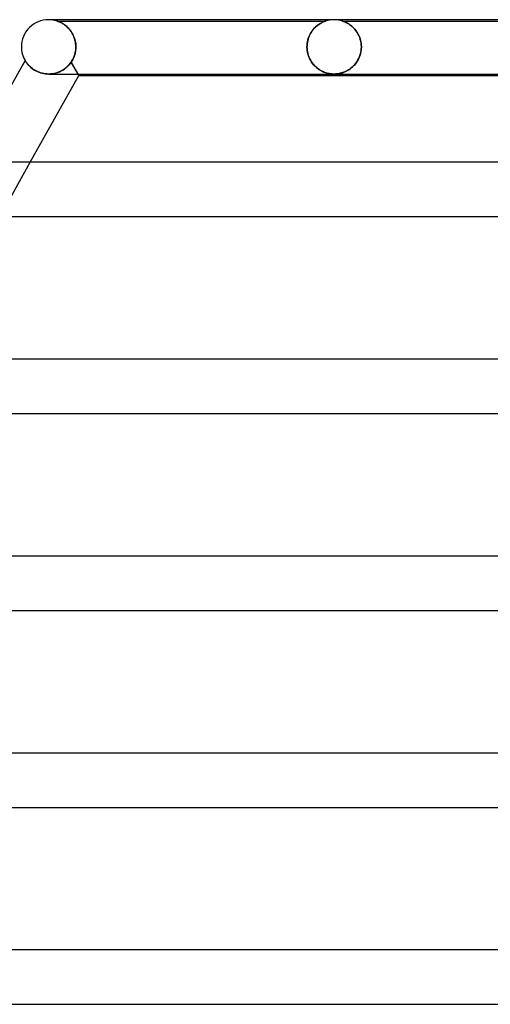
# Model space of a CAD drawing. Header units: millimetres. Extents: x -430 to 430, y -2 to 290.
# Tile 23 of 84: x -230 to -196, y 218 to 290. Entities that reach past the tile are written whole.
import ezdxf

# ---------------------------------------------------------------- set-up
doc = ezdxf.new("R2010")
doc.units = ezdxf.units.MM
doc.layers.add('HIDDEN', color=7, linetype='Continuous')
doc.layers.add('THICK', color=7, linetype='Continuous')

msp = doc.modelspace()

# ---------------------------------------------------------------- linework, layer by layer
at = {"layer": 'HIDDEN'}
for p, q in [((-227.371, 289.898), (-227.375, 289.9)), ((-227.375, 289.9), (-227.368, 289.898)), ((-227.375, 289.9), (-207.625, 289.9)), ((-227.355, 289.893), (-227.371, 289.898)), ((-227.368, 289.898), (-227.351, 289.892)), ((-227.33, 289.884), (-227.355, 289.893)), ((-227.351, 289.892), (-227.323, 289.882)), ((-227.297, 289.872), (-227.33, 289.884)), ((-227.323, 289.882), (-227.289, 289.869)), ((-227.257, 289.857), (-227.297, 289.872)), ((-227.289, 289.869), (-227.248, 289.853)), ((-227.21, 289.837), (-227.257, 289.857)), ((-227.248, 289.853), (-227.204, 289.835)), ((-227.157, 289.814), (-227.21, 289.837)), ((-227.204, 289.835), (-227.157, 289.814)), ((-227.098, 289.786), (-227.157, 289.814)), ((-227.157, 289.814), (-227.108, 289.791)), ((-227.108, 289.791), (-227.056, 289.764)), ((-227.036, 289.753), (-227.098, 289.786)), ((-227.056, 289.764), (-227.001, 289.733)), ((-226.97, 289.715), (-227.036, 289.753)), ((-227.001, 289.733), (-226.943, 289.699)), ((-226.901, 289.672), (-226.97, 289.715)), ((-226.943, 289.699), (-226.882, 289.66)), ((-226.831, 289.624), (-226.901, 289.672)), ((-226.882, 289.66), (-226.82, 289.617)), ((-226.759, 289.571), (-226.831, 289.624)), ((-226.82, 289.617), (-226.757, 289.569)), ((-226.688, 289.512), (-226.759, 289.571)), ((-226.757, 289.569), (-226.692, 289.516)), ((-226.692, 289.516), (-226.627, 289.458)), ((-226.617, 289.448), (-226.688, 289.512)), ((-226.627, 289.458), (-226.564, 289.396)), ((-226.547, 289.378), (-226.617, 289.448)), ((-226.564, 289.396), (-226.502, 289.33)), ((-226.478, 289.303), (-226.547, 289.378)), ((-226.502, 289.33), (-226.442, 289.259)), ((-226.411, 289.221), (-226.478, 289.303)), ((-208.572, 289.23), (-208.503, 289.314)), ((-208.483, 289.337), (-208.541, 289.268)), ((-208.503, 289.314), (-208.431, 289.393)), ((-208.422, 289.402), (-208.483, 289.337)), ((-208.431, 289.393), (-208.356, 289.466)), ((-208.361, 289.462), (-208.422, 289.402)), ((-208.301, 289.516), (-208.361, 289.462)), ((-208.356, 289.466), (-208.28, 289.534)), ((-208.24, 289.567), (-208.301, 289.516)), ((-208.28, 289.534), (-208.203, 289.596)), ((-208.181, 289.612), (-208.24, 289.567)), ((-208.203, 289.596), (-208.126, 289.651)), ((-208.122, 289.654), (-208.181, 289.612)), ((-208.126, 289.651), (-208.051, 289.7)), ((-208.066, 289.691), (-208.122, 289.654)), ((-208.011, 289.725), (-208.066, 289.691)), ((-208.051, 289.7), (-207.978, 289.743)), ((-207.959, 289.754), (-208.011, 289.725)), ((-207.978, 289.743), (-207.91, 289.78)), ((-207.91, 289.78), (-207.959, 289.754)), ((-207.91, 289.78), (-207.847, 289.811)), ((-207.863, 289.804), (-207.91, 289.78)), ((-207.819, 289.824), (-207.863, 289.804)), ((-207.847, 289.811), (-207.79, 289.837)), ((-207.777, 289.843), (-207.819, 289.824)), ((-207.79, 289.837), (-207.739, 289.858)), ((-207.739, 289.858), (-207.777, 289.843)), ((-207.739, 289.858), (-207.698, 289.874)), ((-207.705, 289.872), (-207.739, 289.858)), ((-207.676, 289.882), (-207.705, 289.872)), ((-207.698, 289.874), (-207.666, 289.886)), ((-207.653, 289.89), (-207.676, 289.882)), ((-207.666, 289.886), (-207.644, 289.894)), ((-207.636, 289.896), (-207.653, 289.89)), ((-207.644, 289.894), (-207.63, 289.898)), ((-207.627, 289.899), (-207.636, 289.896)), ((-207.63, 289.898), (-207.625, 289.9)), ((-207.625, 289.9), (-207.627, 289.899)), ((-206.373, 289.899), (-206.375, 289.9)), ((-206.375, 289.9), (-206.369, 289.898)), ((-206.375, 289.9), (-184.624, 289.9)), ((-206.362, 289.896), (-206.373, 289.899)), ((-206.369, 289.898), (-206.354, 289.893)), ((-206.342, 289.889), (-206.362, 289.896)), ((-206.354, 289.893), (-206.332, 289.885)), ((-206.311, 289.878), (-206.342, 289.889)), ((-206.332, 289.885), (-206.303, 289.875)), ((-206.267, 289.861), (-206.311, 289.878)), ((-206.303, 289.875), (-206.268, 289.861)), ((-206.268, 289.861), (-206.228, 289.845)), ((-206.212, 289.838), (-206.267, 289.861)), ((-206.228, 289.845), (-206.184, 289.826)), ((-206.149, 289.81), (-206.212, 289.838)), ((-206.184, 289.826), (-206.137, 289.805)), ((-206.078, 289.775), (-206.149, 289.81)), ((-206.137, 289.805), (-206.088, 289.78)), ((-206.088, 289.78), (-206.036, 289.753)), ((-206.001, 289.733), (-206.078, 289.775)), ((-206.036, 289.753), (-205.98, 289.721)), ((-205.92, 289.684), (-206.001, 289.733)), ((-205.98, 289.721), (-205.922, 289.686)), ((-205.922, 289.686), (-205.862, 289.646)), ((-205.835, 289.628), (-205.92, 289.684)), ((-205.862, 289.646), (-205.8, 289.602)), ((-205.749, 289.563), (-205.835, 289.628)), ((-205.8, 289.602), (-205.737, 289.553)), ((-205.663, 289.491), (-205.749, 289.563)), ((-205.737, 289.553), (-205.673, 289.499)), ((-205.673, 289.499), (-205.608, 289.44)), ((-205.579, 289.412), (-205.663, 289.491)), ((-205.608, 289.44), (-205.544, 289.376)), ((-205.498, 289.326), (-205.579, 289.412)), ((-205.544, 289.376), (-205.481, 289.306)), ((-205.421, 289.234), (-205.498, 289.326)), ((-205.481, 289.306), (-205.419, 289.232)), ((-226.442, 289.259), (-226.384, 289.185)), ((-226.347, 289.134), (-226.411, 289.221)), ((-226.384, 289.185), (-226.328, 289.106)), ((-226.287, 289.042), (-226.347, 289.134)), ((-226.328, 289.106), (-226.275, 289.023)), ((-226.23, 288.944), (-226.287, 289.042)), ((-226.275, 289.023), (-226.226, 288.936)), ((-226.178, 288.841), (-226.23, 288.944)), ((-226.226, 288.936), (-226.18, 288.845)), ((-226.18, 288.845), (-226.139, 288.75)), ((-226.132, 288.732), (-226.178, 288.841)), ((-226.139, 288.75), (-226.101, 288.651)), ((-226.09, 288.619), (-226.132, 288.732)), ((-226.101, 288.651), (-226.069, 288.549)), ((-226.056, 288.501), (-226.09, 288.619)), ((-208.911, 288.561), (-208.939, 288.454)), ((-208.929, 288.497), (-208.895, 288.616)), ((-208.879, 288.664), (-208.911, 288.561)), ((-208.895, 288.616), (-208.854, 288.73)), ((-208.841, 288.763), (-208.879, 288.664)), ((-208.854, 288.73), (-208.808, 288.84)), ((-208.799, 288.858), (-208.841, 288.763)), ((-208.808, 288.84), (-208.756, 288.945)), ((-208.754, 288.949), (-208.799, 288.858)), ((-208.756, 288.945), (-208.699, 289.045)), ((-208.705, 289.035), (-208.754, 288.949)), ((-208.653, 289.117), (-208.705, 289.035)), ((-208.699, 289.045), (-208.637, 289.14)), ((-208.598, 289.195), (-208.653, 289.117)), ((-208.637, 289.14), (-208.572, 289.23)), ((-208.541, 289.268), (-208.598, 289.195)), ((-205.347, 289.135), (-205.421, 289.234)), ((-205.419, 289.232), (-205.36, 289.154)), ((-205.36, 289.154), (-205.304, 289.07)), ((-205.279, 289.03), (-205.347, 289.135)), ((-205.304, 289.07), (-205.251, 288.982)), ((-205.216, 288.918), (-205.279, 289.03)), ((-205.251, 288.982), (-205.201, 288.89)), ((-205.159, 288.8), (-205.216, 288.918)), ((-205.201, 288.89), (-205.156, 288.792)), ((-205.11, 288.677), (-205.159, 288.8)), ((-205.156, 288.792), (-205.114, 288.69)), ((-205.114, 288.69), (-205.078, 288.584)), ((-205.068, 288.548), (-205.11, 288.677)), ((-205.078, 288.584), (-205.048, 288.473)), ((-226.069, 288.549), (-226.042, 288.444)), ((-226.028, 288.38), (-226.056, 288.501)), ((-226.042, 288.444), (-226.02, 288.335)), ((-226.008, 288.256), (-226.028, 288.38)), ((-226.02, 288.335), (-226.004, 288.224)), ((-225.995, 288.129), (-226.008, 288.256)), ((-226.004, 288.224), (-225.994, 288.113)), ((-226.003, 287.788), (-225.994, 287.9)), ((-225.994, 287.9), (-225.999, 287.819)), ((-225.991, 288), (-225.995, 288.129)), ((-225.994, 288.113), (-225.991, 288)), ((-225.994, 287.9), (-225.993, 287.917)), ((-225.993, 287.917), (-225.994, 287.9)), ((-225.993, 287.917), (-225.992, 287.933)), ((-225.992, 287.933), (-225.993, 287.917)), ((-225.992, 287.95), (-225.991, 287.967)), ((-225.991, 287.967), (-225.992, 287.95)), ((-225.992, 287.933), (-225.992, 287.95)), ((-225.992, 287.95), (-225.992, 287.933)), ((-225.991, 287.983), (-225.991, 288)), ((-225.991, 288), (-225.991, 287.983)), ((-225.991, 287.967), (-225.991, 287.983)), ((-225.991, 287.983), (-225.991, 287.967)), ((-208.99, 288), (-208.987, 288.127)), ((-208.987, 288.116), (-208.99, 288)), ((-208.99, 287.983), (-208.99, 288)), ((-208.99, 288), (-208.99, 287.983)), ((-208.99, 287.967), (-208.99, 287.983)), ((-208.99, 287.983), (-208.99, 287.967)), ((-208.99, 287.95), (-208.99, 287.967)), ((-208.99, 287.967), (-208.99, 287.95)), ((-208.989, 287.933), (-208.99, 287.95)), ((-208.99, 287.95), (-208.989, 287.933)), ((-208.989, 287.917), (-208.989, 287.933)), ((-208.989, 287.933), (-208.989, 287.917)), ((-208.988, 287.9), (-208.989, 287.917)), ((-208.989, 287.917), (-208.988, 287.9)), ((-208.976, 287.757), (-208.988, 287.9)), ((-208.988, 287.9), (-208.977, 287.769)), ((-208.987, 288.127), (-208.975, 288.252)), ((-208.977, 288.232), (-208.987, 288.116)), ((-208.961, 288.345), (-208.977, 288.232)), ((-208.975, 288.252), (-208.955, 288.376)), ((-208.939, 288.454), (-208.961, 288.345)), ((-208.955, 288.376), (-208.929, 288.497)), ((-205.034, 288.414), (-205.068, 288.548)), ((-205.048, 288.473), (-205.023, 288.359)), ((-205.01, 288.278), (-205.034, 288.414)), ((-205.023, 288.359), (-205.005, 288.242)), ((-204.995, 288.14), (-205.01, 288.278)), ((-205.005, 288.242), (-204.994, 288.121)), ((-205.005, 287.758), (-204.993, 287.9)), ((-204.993, 287.9), (-205.003, 287.773)), ((-204.99, 288), (-204.995, 288.14)), ((-204.994, 288.121), (-204.99, 288)), ((-204.992, 287.917), (-204.993, 287.9)), ((-204.993, 287.9), (-204.992, 287.917)), ((-204.991, 287.933), (-204.992, 287.917)), ((-204.992, 287.917), (-204.991, 287.933)), ((-204.99, 287.983), (-204.991, 287.967)), ((-204.991, 287.967), (-204.99, 287.983)), ((-204.991, 287.967), (-204.991, 287.95)), ((-204.991, 287.95), (-204.991, 287.967)), ((-204.991, 287.95), (-204.991, 287.933)), ((-204.991, 287.933), (-204.991, 287.95)), ((-204.99, 288), (-204.99, 287.983)), ((-204.99, 287.983), (-204.99, 288)), ((-226.229, 287.056), (-226.182, 287.151)), ((-226.188, 287.137), (-226.223, 287.069)), ((-226.156, 287.207), (-226.188, 287.137)), ((-226.182, 287.151), (-226.138, 287.25)), ((-226.127, 287.278), (-226.156, 287.207)), ((-226.138, 287.25), (-226.1, 287.352)), ((-226.1, 287.352), (-226.127, 287.278)), ((-226.1, 287.352), (-226.067, 287.457)), ((-226.076, 287.426), (-226.1, 287.352)), ((-226.054, 287.503), (-226.076, 287.426)), ((-226.067, 287.457), (-226.039, 287.565)), ((-226.036, 287.58), (-226.054, 287.503)), ((-226.039, 287.565), (-226.018, 287.676)), ((-226.021, 287.659), (-226.036, 287.58)), ((-226.008, 287.739), (-226.021, 287.659)), ((-226.018, 287.676), (-226.003, 287.788)), ((-225.999, 287.819), (-226.008, 287.739)), ((-208.977, 287.769), (-208.958, 287.639)), ((-208.953, 287.616), (-208.976, 287.757)), ((-208.958, 287.639), (-208.93, 287.51)), ((-208.922, 287.479), (-208.953, 287.616)), ((-208.93, 287.51), (-208.894, 287.385)), ((-208.882, 287.347), (-208.922, 287.479)), ((-208.894, 287.385), (-208.851, 287.263)), ((-208.834, 287.221), (-208.882, 287.347)), ((-208.851, 287.263), (-208.8, 287.146)), ((-208.779, 287.102), (-208.834, 287.221)), ((-208.8, 287.146), (-208.743, 287.033)), ((-208.718, 286.989), (-208.779, 287.102)), ((-205.263, 286.994), (-205.202, 287.108)), ((-205.174, 287.165), (-205.23, 287.054)), ((-205.202, 287.108), (-205.147, 287.227)), ((-205.125, 287.28), (-205.174, 287.165)), ((-205.147, 287.227), (-205.099, 287.353)), ((-205.083, 287.399), (-205.125, 287.28)), ((-205.099, 287.353), (-205.058, 287.484)), ((-205.049, 287.521), (-205.083, 287.399)), ((-205.058, 287.484), (-205.027, 287.62)), ((-205.022, 287.646), (-205.049, 287.521)), ((-205.027, 287.62), (-205.005, 287.758)), ((-205.003, 287.773), (-205.022, 287.646)), ((-229.732, 287), (-229.73, 286.996)), ((-229.73, 286.996), (-229.723, 286.984)), ((-229.723, 286.984), (-229.71, 286.963)), ((-229.71, 286.963), (-229.693, 286.935)), ((-229.693, 286.935), (-229.67, 286.9)), ((-229.67, 286.9), (-229.642, 286.859)), ((-229.642, 286.859), (-229.608, 286.813)), ((-229.608, 286.813), (-229.569, 286.762)), ((-229.569, 286.762), (-229.523, 286.707)), ((-229.523, 286.707), (-229.472, 286.649)), ((-229.472, 286.649), (-229.414, 286.59)), ((-229.414, 286.59), (-229.35, 286.528)), ((-229.35, 286.528), (-229.279, 286.466)), ((-229.279, 286.466), (-229.201, 286.405)), ((-229.201, 286.405), (-229.116, 286.344)), ((-226.779, 286.41), (-226.883, 286.336)), ((-226.835, 286.369), (-226.727, 286.451)), ((-226.68, 286.492), (-226.779, 286.41)), ((-226.727, 286.451), (-226.623, 286.543)), ((-226.585, 286.579), (-226.68, 286.492)), ((-226.623, 286.543), (-226.522, 286.645)), ((-226.496, 286.674), (-226.585, 286.579)), ((-226.522, 286.645), (-226.427, 286.756)), ((-226.414, 286.773), (-226.496, 286.674)), ((-226.427, 286.756), (-226.338, 286.878)), ((-226.338, 286.878), (-226.414, 286.773)), ((-226.338, 286.878), (-226.282, 286.965)), ((-226.297, 286.94), (-226.338, 286.878)), ((-226.338, 286.878), (-225.764, 285.9)), ((-225.823, 286), (-226.338, 286.878)), ((-226.259, 287.003), (-226.297, 286.94)), ((-226.282, 286.965), (-226.229, 287.056)), ((-226.223, 287.069), (-226.259, 287.003)), ((-208.743, 287.033), (-208.679, 286.925)), ((-208.651, 286.882), (-208.718, 286.989)), ((-208.679, 286.925), (-208.61, 286.823)), ((-208.58, 286.782), (-208.651, 286.882)), ((-208.61, 286.823), (-208.536, 286.726)), ((-208.503, 286.688), (-208.58, 286.782)), ((-208.536, 286.726), (-208.456, 286.635)), ((-208.423, 286.6), (-208.503, 286.688)), ((-208.456, 286.635), (-208.373, 286.551)), ((-208.339, 286.519), (-208.423, 286.6)), ((-208.373, 286.551), (-208.287, 286.473)), ((-208.251, 286.443), (-208.339, 286.519)), ((-208.287, 286.473), (-208.2, 286.403)), ((-208.161, 286.374), (-208.251, 286.443)), ((-208.2, 286.403), (-208.11, 286.339)), ((-205.918, 286.316), (-205.825, 286.379)), ((-205.755, 286.431), (-205.842, 286.367)), ((-205.825, 286.379), (-205.734, 286.448)), ((-205.67, 286.502), (-205.755, 286.431)), ((-205.734, 286.448), (-205.646, 286.523)), ((-205.587, 286.579), (-205.67, 286.502)), ((-205.646, 286.523), (-205.561, 286.605)), ((-205.506, 286.663), (-205.587, 286.579)), ((-205.561, 286.605), (-205.48, 286.693)), ((-205.43, 286.753), (-205.506, 286.663)), ((-205.48, 286.693), (-205.403, 286.787)), ((-205.358, 286.848), (-205.43, 286.753)), ((-205.403, 286.787), (-205.331, 286.888)), ((-205.291, 286.948), (-205.358, 286.848)), ((-205.331, 286.888), (-205.263, 286.994)), ((-205.23, 287.054), (-205.291, 286.948)), ((-229.116, 286.344), (-229.025, 286.286)), ((-229.025, 286.286), (-228.927, 286.231)), ((-228.927, 286.231), (-228.823, 286.18)), ((-228.823, 286.18), (-228.713, 286.134)), ((-228.713, 286.134), (-228.596, 286.094)), ((-228.596, 286.094), (-228.476, 286.06)), ((-228.476, 286.06), (-228.353, 286.033)), ((-228.353, 286.033), (-228.227, 286.014)), ((-228.227, 286.014), (-228.099, 286.003)), ((-228.099, 286.003), (-227.97, 286)), ((-227.844, 286.005), (-227.973, 286)), ((-227.97, 286), (-227.834, 286.006)), ((-227.715, 286.019), (-227.844, 286.005)), ((-227.834, 286.006), (-227.7, 286.021)), ((-227.588, 286.041), (-227.715, 286.019)), ((-227.7, 286.021), (-227.567, 286.046)), ((-227.463, 286.071), (-227.588, 286.041)), ((-227.567, 286.046), (-227.436, 286.079)), ((-227.34, 286.109), (-227.463, 286.071)), ((-227.436, 286.079), (-227.308, 286.121)), ((-227.221, 286.155), (-227.34, 286.109)), ((-227.308, 286.121), (-227.184, 286.171)), ((-227.104, 286.208), (-227.221, 286.155)), ((-227.184, 286.171), (-227.063, 286.229)), ((-226.992, 286.268), (-227.104, 286.208)), ((-227.063, 286.229), (-226.947, 286.295)), ((-226.883, 286.336), (-226.992, 286.268)), ((-226.947, 286.295), (-226.835, 286.369)), ((-208.068, 286.311), (-208.161, 286.374)), ((-208.11, 286.339), (-208.021, 286.282)), ((-207.973, 286.254), (-208.068, 286.311)), ((-208.021, 286.282), (-207.93, 286.231)), ((-207.877, 286.204), (-207.973, 286.254)), ((-207.93, 286.231), (-207.841, 286.186)), ((-207.783, 286.161), (-207.877, 286.204)), ((-207.841, 286.186), (-207.752, 286.148)), ((-207.69, 286.123), (-207.783, 286.161)), ((-207.752, 286.148), (-207.663, 286.114)), ((-207.598, 286.092), (-207.69, 286.123)), ((-207.663, 286.114), (-207.574, 286.085)), ((-207.509, 286.066), (-207.598, 286.092)), ((-207.574, 286.085), (-207.485, 286.06)), ((-207.423, 286.046), (-207.509, 286.066)), ((-207.485, 286.06), (-207.396, 286.04)), ((-207.343, 286.03), (-207.423, 286.046)), ((-207.396, 286.04), (-207.307, 286.024)), ((-207.269, 286.018), (-207.343, 286.03)), ((-207.307, 286.024), (-207.223, 286.013)), ((-207.2, 286.01), (-207.269, 286.018)), ((-207.223, 286.013), (-207.144, 286.005)), ((-207.133, 286.004), (-207.2, 286.01)), ((-207.144, 286.005), (-207.069, 286.001)), ((-207.067, 286.001), (-207.133, 286.004)), ((-207.069, 286.001), (-206.997, 286)), ((-207, 286), (-207.067, 286.001)), ((-206.933, 286.001), (-207, 286)), ((-206.997, 286), (-206.926, 286.001)), ((-206.864, 286.005), (-206.933, 286.001)), ((-206.926, 286.001), (-206.855, 286.005)), ((-206.79, 286.011), (-206.864, 286.005)), ((-206.855, 286.005), (-206.784, 286.012)), ((-206.712, 286.021), (-206.79, 286.011)), ((-206.784, 286.012), (-206.712, 286.021)), ((-206.629, 286.035), (-206.712, 286.021)), ((-206.712, 286.021), (-206.636, 286.033)), ((-206.636, 286.033), (-206.556, 286.05)), ((-206.543, 286.053), (-206.629, 286.035)), ((-206.556, 286.05), (-206.472, 286.071)), ((-206.456, 286.075), (-206.543, 286.053)), ((-206.472, 286.071), (-206.384, 286.097)), ((-206.369, 286.102), (-206.456, 286.075)), ((-206.384, 286.097), (-206.293, 286.128)), ((-206.281, 286.133), (-206.369, 286.102)), ((-206.293, 286.128), (-206.201, 286.165)), ((-206.194, 286.169), (-206.281, 286.133)), ((-206.201, 286.165), (-206.108, 286.209)), ((-206.106, 286.21), (-206.194, 286.169)), ((-206.108, 286.209), (-206.013, 286.259)), ((-206.018, 286.256), (-206.106, 286.21)), ((-205.929, 286.308), (-206.018, 286.256)), ((-206.013, 286.259), (-205.918, 286.316)), ((-205.842, 286.367), (-205.929, 286.308)), ((-231.582, 275.5), (-229.345, 279.5))]:
    msp.add_line(p, q, dxfattribs=at)
for centre, start, end in [((-228, 288), 71.80473, 89.99998), ((-207, 288), 90.5687, 108.19678), ((-207, 288), 71.80141, 89.99998)]:
    msp.add_arc(centre, 2, start, end, dxfattribs=at)
at = {"layer": 'THICK'}
for p, q in [((0, 290), (-228, 290)), ((-227.725, 290), (-228, 290)), ((-229.732, 287), (-233.928, 279.5)), ((-229.729, 286.995), (-229.732, 287)), ((-229.721, 286.981), (-229.729, 286.995)), ((-229.707, 286.958), (-229.721, 286.981)), ((-229.688, 286.928), (-229.707, 286.958)), ((-229.663, 286.89), (-229.688, 286.928)), ((-229.633, 286.847), (-229.663, 286.89)), ((-229.598, 286.8), (-229.633, 286.847)), ((-229.558, 286.749), (-229.598, 286.8)), ((-229.512, 286.694), (-229.558, 286.749)), ((-229.46, 286.637), (-229.512, 286.694)), ((-229.402, 286.577), (-229.46, 286.637)), ((-229.337, 286.517), (-229.402, 286.577)), ((-229.266, 286.456), (-229.337, 286.517)), ((-229.188, 286.395), (-229.266, 286.456)), ((-229.104, 286.336), (-229.188, 286.395)), ((-229.345, 279.5), (-225.764, 285.9)), ((-229.013, 286.28), (-229.104, 286.336)), ((-228.916, 286.226), (-229.013, 286.28)), ((-228.812, 286.176), (-228.916, 286.226)), ((-228.703, 286.131), (-228.812, 286.176)), ((-228.59, 286.091), (-228.703, 286.131)), ((-228.472, 286.059), (-228.59, 286.091)), ((-228.35, 286.032), (-228.472, 286.059)), ((-228.225, 286.014), (-228.35, 286.032)), ((-228.099, 286.003), (-228.225, 286.014)), ((-227.973, 286), (-228.099, 286.003)), ((-227.991, 286), (-163.371, 286)), ((-225.823, 286), (-225.764, 285.9)), ((-225.764, 285.9), (-163.411, 285.9)), ((0, 279.5), (-235, 279.5)), ((-234.994, 275.5), (-167.525, 275.5)), ((0, 265), (-243, 265)), ((-242.993, 261), (-173.261, 261)), ((0, 250.5), (-251, 250.5)), ((-250.993, 246.5), (-178.997, 246.5)), ((0, 236), (-259, 236)), ((-258.993, 232), (-184.733, 232)), ((0, 221.5), (-267, 221.5)), ((-266.993, 217.5), (-190.469, 217.5))]:
    msp.add_line(p, q, dxfattribs=at)
for centre, start, end in [((-228, 288), 89.99998, 180.00002), ((-207, 288), 89.99998, 90.5687), ((-228, 288), 180.00002, 209.99386)]:
    msp.add_arc(centre, 2, start, end, dxfattribs=at)

doc.saveas('drawing.dxf')
